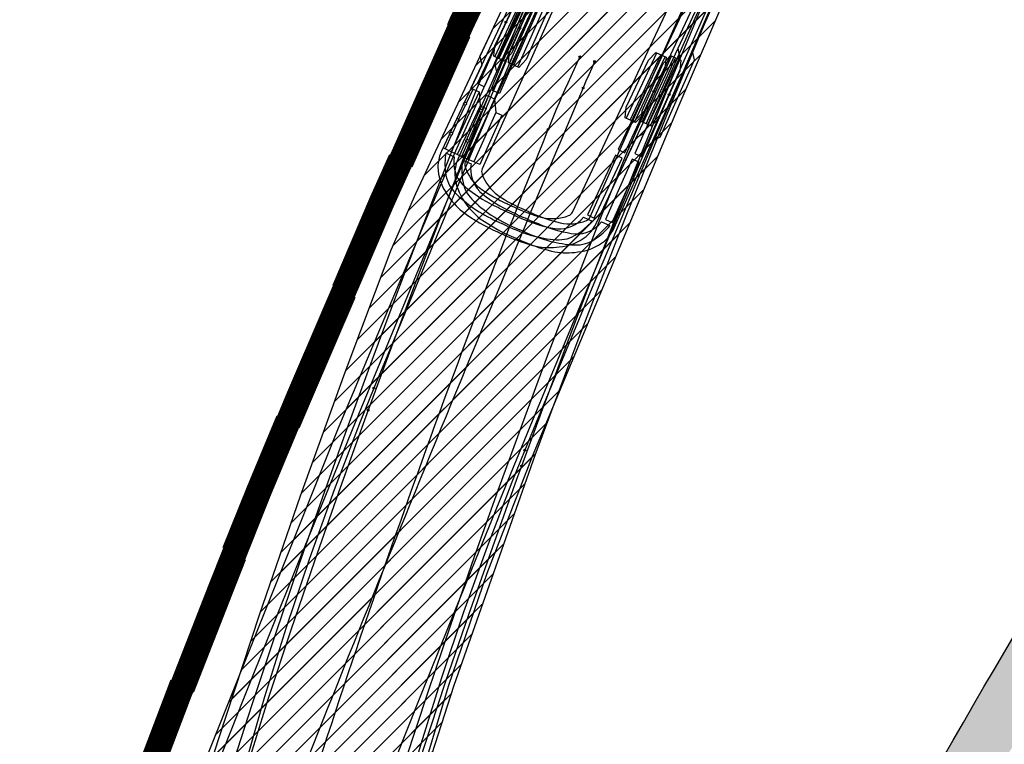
# Model space of a CAD drawing. Header units: metres. Extents: x 147454 to 148962, y 409264 to 410698.
# Tile 24 of 36: x 147486 to 147500, y 410650 to 410660. Entities that reach past the tile are written whole.
import ezdxf
from ezdxf import colors
from ezdxf.entities.mleader import LeaderData, LeaderLine
from ezdxf.math import Vec2, Vec3

# ---------------------------------------------------------------- set-up
doc = ezdxf.new("R2010")
doc.units = ezdxf.units.M
doc.linetypes.add('VH-BUSHALTEBAND', pattern=[4, 2, -2])
doc.layers.get('0').update_dxf_attribs({"color": 151})
doc.layers.get('Defpoints').update_dxf_attribs({"color": 171})
for name, color, linetype, lineweight in [('B-WE-VH-VERHARDING_TEGEL-A-500', 252, 'Continuous', 18), ('T-WE-VH-KANTOPSLUITING_BUSHALTEBAND-G', 30, 'VH-BUSHALTEBAND', 25), ('X-XX-AL-T18', 10, 'Continuous', 18)]:
    doc.layers.add(name, color=color, linetype=linetype, lineweight=lineweight)
doc.layers.add('RIJCURVES', color=7, linetype='Continuous')
doc.layers.add('T-WE-VH-VERHARDING-O', color=252, linetype='Continuous')
doc.layers.add('T-WE-VH-FASE-1B', color=7, linetype='Continuous', true_color=0x007f00)
doc.styles.add('NLCS-ISO-M500-T18', font='NLCS-ISO.TTF', dxfattribs={"height": 0.9})

# ---------------------------------------------------------------- blocks, each defined once
blk = doc.blocks.new('*U9')
at = {"color": 2, "linetype": 'Continuous', "ltscale": 1.524}
blk.add_circle((0, 0), 0.0127, dxfattribs=at)
blk = doc.blocks.new('*U11')
at = {"color": 2, "linetype": 'Continuous', "ltscale": 1.524}
blk.add_circle((0, 0), 0.0127, dxfattribs=at)
blk = doc.blocks.new('*U14')
at = {"color": 3, "linetype": 'Continuous', "ltscale": 1.524}
blk.add_circle((0, 0), 0.0127, dxfattribs=at)
blk = doc.blocks.new('*U16')
at = {"color": 3, "linetype": 'Continuous', "ltscale": 1.524}
blk.add_circle((0, 0), 0.0127, dxfattribs=at)
blk = doc.blocks.new('*U21')
at = {"color": 3, "linetype": 'Continuous', "ltscale": 1.524}
blk.add_circle((0, 0), 0.0127, dxfattribs=at)
blk = doc.blocks.new('*U23')
at = {"color": 3, "linetype": 'Continuous', "ltscale": 1.524}
blk.add_circle((0, 0), 0.0127, dxfattribs=at)
blk = doc.blocks.new('*U65')
at = {"color": 4, "linetype": 'Continuous', "ltscale": 1.524, "flags": 128}
for points in [[(147496.581, 410662.242), (147495.161, 410658.936), (147493.098, 410654.002), (147492.464, 410652.358), (147491.925, 410650.783), (147491.428, 410649.13), (147491.009, 410647.524), (147490.661, 410646.015), (147490.343, 410644.445), (147490.223, 410643.66), (147490.159, 410642.884), (147490.156, 410642.505), (147490.175, 410642.135), (147490.269, 410641.436), (147490.425, 410640.803), (147490.623, 410640.245), (147490.856, 410639.739), (147491.133, 410639.257)], [(147486.167, 410638.612), (147486.311, 410640.76), (147486.397, 410641.764), (147486.619, 410643.668), (147486.95, 410645.751), (147488.351, 410649.346), (147490.376, 410654.403), (147491.786, 410657.76), (147497.187, 410669.925)]]:
    blk.add_lwpolyline(points, dxfattribs=at)
blk = doc.blocks.new('*U67')
at = {"color": 7, "linetype": 'Continuous', "ltscale": 1.524}
for p, q in [((-5.795, 3.757), (-14.278, 3.757)), ((-5.477, 3.938), (-11.198, 3.938)), ((-5.795, 3.417), (-5.795, 3.757)), ((-2.465, 3.757), (-5.51, 3.757)), ((-5.51, 3.757), (-5.51, 3.417)), ((-2.465, 3.417), (-2.465, 3.757)), ((-2.29, 3.292), (-2.29, 3.721)), ((-14.278, 3.417), (-5.795, 3.417)), ((-5.51, 3.417), (-2.465, 3.417)), ((-2.29, 2.727), (-42.629, 2.727)), ((-42.629, -2.727), (-2.29, -2.727)), ((-4.923, -3.216), (-4.923, -2.908)), ((-4.923, -2.908), (-2.432, -2.908)), ((-2.432, -2.908), (-2.432, -3.216)), ((-14.278, -3.417), (-5.795, -3.417)), ((-5.795, -3.417), (-5.795, -3.757)), ((-5.477, -3.524), (-4.923, -3.216)), ((-5.477, -3.524), (-2.432, -3.524)), ((-5.477, -3.832), (-5.477, -3.524)), ((-4.923, -3.216), (-2.432, -3.216)), ((-2.432, -3.216), (-2.432, -3.524)), ((-2.432, -3.524), (-2.432, -3.832)), ((-2.29, -3.721), (-2.29, -3.292)), ((-5.795, -3.757), (-14.278, -3.757)), ((-11.198, -3.938), (-5.477, -3.938)), ((-4.764, -3.832), (-5.477, -3.832)), ((-5.477, -3.938), (-5.477, -3.832)), ((-3.954, -3.832), (-4.667, -3.832)), ((-3.954, -3.832), (-3.242, -3.832)), ((-3.954, -3.938), (-3.954, -3.832)), ((-3.144, -3.832), (-2.432, -3.832)), ((-2.432, -3.832), (-2.432, -3.938))]:
    blk.add_line(p, q, dxfattribs=at)
at = {"color": 7, "linetype": 'Continuous', "ltscale": 1.524, "flags": 128}
for points in [[(0, 0, 0.014324), (-0.009, 0.656, 0.042413), (-0.155, 1.88, 0.085684), (-0.578, 2.854, 0.148499), (-1.541, 3.779, 0.093407), (-2.197, 3.935, 0.008915), (-2.271, 3.938), (-6.65, 3.938), (-6.986, 4.185), (-10.862, 4.185), (-11.198, 3.938), (-30.712, 3.938)], [(-10.862, -4.185), (-6.986, -4.185), (-6.65, -3.938), (-2.271, -3.938, 0.008915), (-2.197, -3.935, 0.093407), (-1.541, -3.779, 0.148499), (-0.578, -2.854, 0.085684), (-0.155, -1.88, 0.058204), (0, -0.015, 0.014324)]]:
    blk.add_lwpolyline(points, format="xyb", dxfattribs=at)
for points in [[(-0.427, 0.265), (-0.427, 0)], [(-0.427, -0.265), (-0.427, 0)]]:
    blk.add_lwpolyline(points, dxfattribs=at)
at = {"color": 7, "linetype": 'Continuous', "ltscale": 1.524}
for centre in [(-4.716, -3.876), (-3.193, -3.876)]:
    blk.add_circle(centre, 0.0692, dxfattribs=at)
for centre, radius, start, end in [((-3.118, 0.758), 3.077, 57.2914, 74.3778), ((-2.666, 1.856), 1.484, 21.9288, 75.3269), ((-2.26, 2.018), 1.554, 21.6404, 58.8274), ((-2.287, 2.41), 0.316, 44.9974, 90.5945), ((-3.506, 1.141), 2.076, 11.9658, 45.9832), ((-7.433, 0.61), 6.403, 2.7025, 16.3329), ((-6.602, 0.423), 6.179, 9.828, 20.5394), ((-8.523, 0.292), 7.164, 359.0319, 10.2891), ((-9.007, 0.265), 8.58, 0.0032, 8.127), ((-17.391, 0.223), 16.368, 359.2184, 2.4105), ((-11.441, 0.171), 10.08, 359.0291, 360), ((-17.391, -0.223), 16.368, 357.5895, 0.7816), ((-8.523, -0.292), 7.164, 349.7109, 0.9681), ((-11.441, -0.171), 10.08, 0, 0.9709), ((-9.007, -0.265), 8.58, 351.873, 359.9968), ((-7.433, -0.61), 6.403, 343.6671, 357.2975), ((-3.506, -1.141), 2.076, 314.0168, 348.0342), ((-6.602, -0.423), 6.179, 339.4606, 350.172), ((-2.666, -1.856), 1.484, 284.6731, 338.0712), ((-2.287, -2.41), 0.316, 269.4055, 315.0026), ((-2.26, -2.018), 1.554, 301.1726, 338.3596), ((-3.118, -0.758), 3.077, 285.6222, 302.7086)]:
    blk.add_arc(centre, radius, start, end, dxfattribs=at)
blk = doc.blocks.new('*U66')
at = {"color": 2, "linetype": 'Continuous', "ltscale": 1.524}
for p, q in [((-1.197, -0.024), (-0.784, 0.904)), ((-1.138, -0.05), (-0.726, 0.878)), ((-1.08, -0.076), (-0.668, 0.852)), ((0.668, -0.852), (1.08, 0.076)), ((0.726, -0.878), (1.138, 0.05)), ((0.784, -0.904), (1.197, 0.024))]:
    blk.add_line(p, q, dxfattribs=at)
at = {"color": 1, "linetype": 'Continuous', "ltscale": 1.524, "flags": 128}
for points in [[(-1.066, -0.083), (-1.211, -0.018), (-1.197, 0.131), (-0.9, 0.8), (-0.799, 0.911), (-0.653, 0.846), (-0.667, 0.696), (-0.964, 0.028)], [(0.799, -0.911), (0.653, -0.846), (0.667, -0.696), (0.964, -0.028), (1.066, 0.083), (1.211, 0.018), (1.197, -0.131), (0.9, -0.8)]]:
    blk.add_lwpolyline(points, close=True, dxfattribs=at)
at = {"xscale": 0.304857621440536, "yscale": 0.304857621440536, "zscale": 0.304857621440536, "rotation": 246.0582945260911}
blk.add_blockref('*U67', (-1.104, -2.486), dxfattribs=at)
blk = doc.blocks.new('*U70')
at = {"color": 6, "linetype": 'Continuous', "ltscale": 1.524}
blk.add_circle((0, 0), 0.0127, dxfattribs=at)
blk = doc.blocks.new('*U71')
at = {"color": 6, "linetype": 'Continuous', "ltscale": 1.524}
blk.add_circle((0, 0), 0.0127, dxfattribs=at)
blk = doc.blocks.new('*U72')
at = {"color": 6, "linetype": 'Continuous', "ltscale": 1.524}
blk.add_circle((0, 0), 0.0127, dxfattribs=at)
blk = doc.blocks.new('*U8')
at = {"transparency": 33554585}
h = blk.add_hatch(dxfattribs=at)
h.set_pattern_fill('LINE', color=3, scale=0.06096, angle=45, style=0)
h.paths.add_polyline_path([(147499.489, 410668.826), (147496.581, 410662.242), (147495.161, 410658.936), (147493.098, 410654.002), (147492.464, 410652.358), (147491.925, 410650.783), (147491.428, 410649.13), (147491.009, 410647.524), (147490.661, 410646.015), (147490.343, 410644.445), (147490.223, 410643.66), (147490.159, 410642.884), (147490.156, 410642.505), (147490.175, 410642.135), (147490.269, 410641.436), (147490.425, 410640.803), (147490.623, 410640.245), (147490.856, 410639.739), (147491.133, 410639.257), (147491.453, 410638.802), (147491.812, 410638.378), (147492.208, 410637.989), (147492.637, 410637.638), (147493.094, 410637.329), (147493.558, 410637.073), (147494.059, 410636.852), (147494.577, 410636.679), (147495.105, 410636.554), (147495.644, 410636.478), (147496.187, 410636.451), (147496.729, 410636.474), (147497.266, 410636.547), (147497.793, 410636.668), (147498.306, 410636.837), (147498.8, 410637.052), (147499.277, 410637.313), (147499.723, 410637.614), (147500.138, 410637.954), (147500.502, 410638.31), (147500.849, 410638.716), (147501.159, 410639.155), (147501.436, 410639.637), (147501.894, 410640.601), (147502.147, 410641.206), (147502.368, 410641.797), (147502.575, 410642.417), (147502.759, 410643.042), (147502.921, 410643.684), (147503.062, 410644.343), (147503.179, 410645.02), (147503.272, 410645.725), (147503.342, 410646.513), (147503.378, 410647.264), (147503.387, 410648.067), (147503.358, 410648.882), (147502.926, 410652.307), (147502.737, 410654.089), (147502.719, 410654.497), (147502.719, 410654.969), (147502.742, 410655.443), (147502.905, 410656.754), (147502.626, 410661.442), (147502.637, 410661.954), (147502.68, 410662.447), (147502.751, 410662.919), (147502.849, 410663.379), (147502.976, 410663.829), (147503.13, 410664.271), (147503.312, 410664.701), (147503.521, 410665.119), (147503.756, 410665.522), (147504.015, 410665.908), (147504.299, 410666.278), (147504.606, 410666.628), (147504.935, 410666.96), (147507.774, 410669.421), (147510.492, 410671.834), (147513.082, 410674.238), (147515.688, 410676.758), (147516.977, 410678.034), (147519.353, 410680.727), (147521.709, 410683.356), (147524.147, 410686.019), (147526.615, 410688.655), (147529.112, 410691.264), (147531.636, 410693.846), (147534.115, 410696.326), (147535.911, 410698.09), (147537.746, 410696.319), (147530.359, 410688.664), (147527.891, 410686.068), (147525.451, 410683.446), (147523.041, 410680.797), (147520.712, 410678.182), (147518.376, 410675.501), (147516.063, 410672.786), (147512.717, 410668.752), (147511.681, 410667.457), (147510.649, 410666.107), (147509.679, 410664.759), (147508.789, 410663.426), (147507.961, 410662.06), (147507.574, 410661.358), (147507.208, 410660.641), (147506.87, 410659.915), (147506.567, 410659.187), (147506.302, 410658.452), (147506.075, 410657.697), (147506.077, 410657.593), (147506.763, 410655.849), (147507.063, 410655.033), (147507.322, 410654.238), (147507.533, 410653.497), (147507.722, 410652.74), (147507.892, 410651.934), (147508.034, 410651.113), (147508.146, 410650.276), (147508.229, 410649.415), (147508.28, 410648.515), (147508.303, 410647.358), (147508.638, 410646.47), (147508.793, 410645.976), (147508.931, 410645.468), (147509.137, 410644.477), (147509.264, 410643.504), (147509.317, 410642.486), (147509.313, 410641.956), (147509.288, 410641.446), (147509.241, 410640.902), (147509.17, 410640.36), (147509.077, 410639.821), (147508.847, 410638.841), (147508.588, 410638.014), (147508.275, 410637.203), (147507.934, 410636.468), (147507.515, 410635.697), (147506.99, 410634.879), (147506.65, 410634.411), (147506.279, 410633.946), (147505.886, 410633.498), (147505.474, 410633.069), (147505.054, 410632.669), (147504.639, 410632.307), (147504.173, 410631.936), (147503.69, 410631.586), (147503.193, 410631.259), (147502.681, 410630.955), (147502.224, 410630.71), (147501.69, 410630.452), (147501.144, 410630.218), (147500.589, 410630.009), (147500.024, 410629.826), (147499.451, 410629.669), (147498.872, 410629.538), (147498.288, 410629.433), (147497.699, 410629.356), (147497.107, 410629.305), (147496.514, 410629.281), (147495.92, 410629.285), (147495.327, 410629.315), (147494.736, 410629.373), (147494.148, 410629.457), (147493.565, 410629.568), (147492.988, 410629.706), (147492.375, 410629.883), (147491.811, 410630.076), (147491.257, 410630.294), (147490.714, 410630.536), (147490.183, 410630.804), (147489.7, 410631.074), (147489.194, 410631.388), (147488.704, 410631.724), (147488.23, 410632.082), (147487.773, 410632.46), (147487.38, 410632.816), (147486.974, 410633.248), (147486.624, 410633.729), (147486.339, 410634.257), (147486.224, 410634.537), (147486.128, 410634.828), (147486.053, 410635.128), (147486.001, 410635.44), (147485.974, 410635.767), (147485.976, 410636.106), (147486.167, 410638.612), (147486.311, 410640.76), (147486.397, 410641.764), (147486.619, 410643.668), (147486.95, 410645.751), (147488.351, 410649.346), (147490.376, 410654.403), (147491.786, 410657.76), (147497.187, 410669.925), (147499.489, 410668.826), (147499.489, 410668.826)], flags=16)
h.paths.add_polyline_path([(147536.829, 410697.204), (147536.696, 410697.33), (147536.683, 410697.341), (147536.595, 410697.417), (147536.503, 410697.487), (147536.407, 410697.553), (147536.383, 410697.568), (147536.336, 410697.594), (147536.287, 410697.617), (147536.237, 410697.638), (147536.186, 410697.655), (147536.133, 410697.67), (147536.081, 410697.682), (147536.023, 410697.694), (147535.964, 410697.702), (147535.905, 410697.705), (147535.846, 410697.702), (147535.788, 410697.695), (147535.73, 410697.683), (147535.673, 410697.666), (147535.627, 410697.645), (147535.582, 410697.619), (147535.54, 410697.589), (147535.5, 410697.555), (147535.492, 410697.547), (147535.484, 410697.54), (147534.557, 410696.579), (147534.432, 410696.558), (147533.611, 410695.707), (147533.594, 410695.581), (147529.463, 410691.301), (147529.376, 410691.318), (147528.555, 410690.468), (147528.576, 410690.381), (147526.942, 410688.688), (147526.902, 410688.646), (147526.867, 410688.6), (147526.838, 410688.55), (147526.816, 410688.497), (147526.799, 410688.441), (147526.79, 410688.385), (147526.787, 410688.327), (147526.792, 410688.269), (147526.803, 410688.213), (147526.821, 410688.158), (147526.845, 410688.106), (147526.875, 410688.056), (147526.911, 410688.011), (147527.453, 410687.489), (147527.994, 410686.966), (147528.041, 410686.931), (147528.091, 410686.903), (147528.144, 410686.881), (147528.2, 410686.865), (147528.257, 410686.856), (147528.314, 410686.853), (147528.372, 410686.858), (147528.428, 410686.87), (147528.483, 410686.888), (147528.535, 410686.912), (147528.584, 410686.943), (147528.629, 410686.979), (147528.669, 410687.021), (147530.303, 410688.714), (147530.391, 410688.696), (147531.212, 410689.546), (147531.191, 410689.634), (147535.322, 410693.914), (147535.447, 410693.936), (147536.268, 410694.786), (147536.285, 410694.912), (147537.212, 410695.872), (147537.219, 410695.881), (147537.227, 410695.889), (147537.259, 410695.929), (147537.287, 410695.973), (147537.312, 410696.018), (147537.332, 410696.066), (147537.346, 410696.123), (147537.356, 410696.181), (147537.362, 410696.24), (147537.362, 410696.299), (147537.357, 410696.358), (147537.347, 410696.416), (147537.333, 410696.473), (147537.319, 410696.526), (147537.303, 410696.577), (147537.283, 410696.628), (147537.261, 410696.677), (147537.236, 410696.726), (147537.208, 410696.772), (147537.133, 410696.876), (147537.051, 410696.976), (147536.965, 410697.072), (147536.874, 410697.162), (147536.832, 410697.201), (147536.831, 410697.203)], is_closed=False, flags=8)
h.paths.add_polyline_path([(147492.874, 410657.069), (147493.042, 410656.997), (147493.058, 410656.99), (147493.167, 410656.95), (147493.278, 410656.915), (147493.39, 410656.886), (147493.417, 410656.88), (147493.471, 410656.871), (147493.525, 410656.866), (147493.579, 410656.864), (147493.633, 410656.865), (147493.687, 410656.87), (147493.741, 410656.877), (147493.799, 410656.885), (147493.857, 410656.898), (147493.913, 410656.915), (147493.968, 410656.938), (147494.02, 410656.964), (147494.07, 410656.996), (147494.118, 410657.031), (147494.154, 410657.067), (147494.188, 410657.107), (147494.217, 410657.149), (147494.242, 410657.194), (147494.247, 410657.204), (147494.252, 410657.215), (147494.794, 410658.435), (147494.904, 410658.498), (147495.384, 410659.578), (147495.356, 410659.702), (147497.771, 410665.139), (147497.859, 410665.153), (147498.339, 410666.232), (147498.289, 410666.307), (147499.244, 410668.458), (147499.267, 410668.511), (147499.284, 410668.566), (147499.294, 410668.623), (147499.297, 410668.68), (147499.293, 410668.738), (147499.283, 410668.795), (147499.266, 410668.85), (147499.242, 410668.902), (147499.212, 410668.952), (147499.177, 410668.997), (147499.136, 410669.038), (147499.091, 410669.074), (147499.041, 410669.104), (147498.353, 410669.409), (147497.665, 410669.715), (147497.61, 410669.731), (147497.553, 410669.741), (147497.495, 410669.744), (147497.438, 410669.739), (147497.381, 410669.728), (147497.326, 410669.711), (147497.274, 410669.687), (147497.225, 410669.656), (147497.179, 410669.621), (147497.139, 410669.58), (147497.103, 410669.534), (147497.074, 410669.485), (147497.05, 410669.432), (147496.095, 410667.282), (147496.007, 410667.268), (147495.527, 410666.188), (147495.576, 410666.113), (147493.162, 410660.676), (147493.052, 410660.613), (147492.572, 410659.533), (147492.6, 410659.409), (147492.058, 410658.189), (147492.054, 410658.179), (147492.049, 410658.168), (147492.033, 410658.119), (147492.021, 410658.069), (147492.014, 410658.018), (147492.012, 410657.966), (147492.017, 410657.907), (147492.028, 410657.849), (147492.043, 410657.792), (147492.063, 410657.737), (147492.088, 410657.683), (147492.117, 410657.632), (147492.15, 410657.583), (147492.181, 410657.538), (147492.214, 410657.495), (147492.25, 410657.454), (147492.287, 410657.416), (147492.327, 410657.379), (147492.369, 410657.345), (147492.476, 410657.273), (147492.587, 410657.207), (147492.7, 410657.147), (147492.817, 410657.093), (147492.87, 410657.071), (147492.872, 410657.07)], is_closed=False, flags=8)
at = {"color": 3, "linetype": 'Continuous', "ltscale": 1.524, "flags": 128}
for points in [[(147495.883, 410666.674), (147495.471, 410665.743), (147495.06, 410664.811), (147494.651, 410663.877), (147494.245, 410662.943), (147493.84, 410662.007), (147493.438, 410661.071), (147493.038, 410660.134), (147492.64, 410659.196), (147492.244, 410658.257), (147491.85, 410657.317), (147491.458, 410656.377), (147491.069, 410655.435), (147490.874, 410654.964)], [(147497.981, 410665.743), (147497.57, 410664.816), (147497.161, 410663.888), (147496.755, 410662.959), (147496.35, 410662.029), (147495.948, 410661.099), (147495.548, 410660.167), (147495.149, 410659.235), (147494.753, 410658.302), (147494.359, 410657.367), (147493.967, 410656.432), (147493.578, 410655.496), (147493.19, 410654.56), (147492.997, 410654.091)], [(147490.874, 410654.964), (147490.683, 410654.489), (147490.315, 410653.533), (147489.968, 410652.57), (147489.642, 410651.599), (147489.338, 410650.621), (147489.082, 410649.735)], [(147492.997, 410654.091), (147492.815, 410653.639), (147492.465, 410652.73), (147492.135, 410651.814), (147491.825, 410650.89), (147491.535, 410649.96), (147491.292, 410649.118)]]:
    blk.add_lwpolyline(points, dxfattribs=at)
at = {"color": 2, "linetype": 'Continuous', "ltscale": 1.524, "flags": 128}
for points in [[(147492.929, 410660.021), (147492.527, 410659.081), (147492.131, 410658.141), (147491.737, 410657.201), (147491.346, 410656.26), (147490.956, 410655.319), (147490.569, 410654.376), (147490.184, 410653.432), (147489.801, 410652.488), (147489.42, 410651.543), (147489.041, 410650.596), (147488.665, 410649.649), (147488.29, 410648.702), (147488.104, 410648.227)], [(147495.027, 410659.089), (147494.629, 410658.161), (147494.235, 410657.226), (147493.844, 410656.291), (147493.454, 410655.355), (147493.067, 410654.418), (147492.682, 410653.48), (147492.299, 410652.541), (147491.918, 410651.601), (147491.539, 410650.661), (147491.162, 410649.719), (147490.787, 410648.777), (147490.415, 410647.834), (147490.229, 410647.362)]]:
    blk.add_lwpolyline(points, dxfattribs=at)
at = {"color": 6, "linetype": 'Continuous', "ltscale": 1.524, "flags": 128}
blk.add_lwpolyline([(147493.978, 410659.555), (147493.937, 410659.462), (147493.896, 410659.369), (147493.855, 410659.276), (147493.816, 410659.182)], dxfattribs=at)
at = {"color": 6, "linetype": 'Continuous', "ltscale": 1.524}
blk.add_arc((147908.036, 410483.43), 449.963, 157.00867, 158.57493, dxfattribs=at)
for name, p in [('*U65', (0, 0)), ('*U66', (147493.978, 410659.555)), ('*U11', (147492.929, 410660.021)), ('*U9', (147495.027, 410659.089)), ('*U16', (147490.874, 410654.964)), ('*U23', (147490.874, 410654.964)), ('*U14', (147492.997, 410654.091)), ('*U21', (147492.997, 410654.091))]:
    blk.add_blockref(name, p)
for name, p, rotation in [('*U70', (147493.978, 410659.555), 246.0582945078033), ('*U71', (147493.816, 410659.182), 246.9119250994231), ('*U72', (147493.816, 410659.182), 247.008666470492)]:
    blk.add_blockref(name, p, dxfattribs=dict(rotation=rotation))
blk = doc.blocks.new('*U102')
at = {"color": 2, "linetype": 'Continuous', "ltscale": 1.524}
blk.add_circle((0, 0), 0.0127, dxfattribs=at)
blk = doc.blocks.new('*U104')
at = {"color": 2, "linetype": 'Continuous', "ltscale": 1.524}
blk.add_circle((0, 0), 0.0127, dxfattribs=at)
blk = doc.blocks.new('*U107')
at = {"color": 3, "linetype": 'Continuous', "ltscale": 1.524}
blk.add_circle((0, 0), 0.0127, dxfattribs=at)
blk = doc.blocks.new('*U109')
at = {"color": 3, "linetype": 'Continuous', "ltscale": 1.524}
blk.add_circle((0, 0), 0.0127, dxfattribs=at)
blk = doc.blocks.new('*U114')
at = {"color": 3, "linetype": 'Continuous', "ltscale": 1.524}
blk.add_circle((0, 0), 0.0127, dxfattribs=at)
blk = doc.blocks.new('*U116')
at = {"color": 3, "linetype": 'Continuous', "ltscale": 1.524}
blk.add_circle((0, 0), 0.0127, dxfattribs=at)
blk = doc.blocks.new('*U142')
at = {"color": 4, "linetype": 'Continuous', "ltscale": 1.524, "flags": 128}
for points in [[(147495.75, 410660.63), (147495.062, 410658.982), (147494.4, 410657.335), (147493.757, 410655.674), (147493.138, 410654.014), (147491.998, 410650.781), (147491.464, 410649.123), (147491.231, 410648.317), (147491.018, 410647.501), (147490.835, 410646.691), (147490.686, 410645.891), (147490.574, 410645.1), (147490.503, 410644.322), (147490.475, 410643.56), (147490.493, 410642.817), (147490.558, 410642.098), (147490.672, 410641.407), (147490.834, 410640.749), (147491.045, 410640.127), (147491.306, 410639.542), (147491.617, 410639.002)], [(147486.118, 410638.804), (147486.096, 410639.353), (147486.1, 410639.9), (147486.129, 410640.443), (147486.182, 410640.981), (147486.257, 410641.514), (147486.355, 410642.039), (147486.472, 410642.557), (147487.575, 410646.413), (147488.124, 410648.237), (147488.683, 410650.008), (147489.267, 410651.774), (147489.844, 410653.447), (147490.47, 410655.187), (147491.116, 410656.907), (147491.462, 410657.699), (147493.75, 410662.584)]]:
    blk.add_lwpolyline(points, dxfattribs=at)
blk = doc.blocks.new('*U144')
at = {"color": 7, "linetype": 'Continuous', "ltscale": 1.524}
for p, q in [((-5.795, 3.757), (-14.278, 3.757)), ((-5.477, 3.938), (-11.198, 3.938)), ((-5.795, 3.417), (-5.795, 3.757)), ((-2.465, 3.757), (-5.51, 3.757)), ((-5.51, 3.757), (-5.51, 3.417)), ((-2.465, 3.417), (-2.465, 3.757)), ((-2.29, 3.292), (-2.29, 3.721)), ((-14.278, 3.417), (-5.795, 3.417)), ((-5.51, 3.417), (-2.465, 3.417)), ((-2.29, 2.727), (-42.629, 2.727)), ((-42.629, -2.727), (-2.29, -2.727)), ((-4.923, -3.216), (-4.923, -2.908)), ((-4.923, -2.908), (-2.432, -2.908)), ((-2.432, -2.908), (-2.432, -3.216)), ((-14.278, -3.417), (-5.795, -3.417)), ((-5.795, -3.417), (-5.795, -3.757)), ((-5.477, -3.524), (-4.923, -3.216)), ((-5.477, -3.524), (-2.432, -3.524)), ((-5.477, -3.832), (-5.477, -3.524)), ((-4.923, -3.216), (-2.432, -3.216)), ((-2.432, -3.216), (-2.432, -3.524)), ((-2.432, -3.524), (-2.432, -3.832)), ((-2.29, -3.721), (-2.29, -3.292)), ((-5.795, -3.757), (-14.278, -3.757)), ((-11.198, -3.938), (-5.477, -3.938)), ((-4.764, -3.832), (-5.477, -3.832)), ((-5.477, -3.938), (-5.477, -3.832)), ((-3.954, -3.832), (-4.667, -3.832)), ((-3.954, -3.832), (-3.242, -3.832)), ((-3.954, -3.938), (-3.954, -3.832)), ((-3.144, -3.832), (-2.432, -3.832)), ((-2.432, -3.832), (-2.432, -3.938))]:
    blk.add_line(p, q, dxfattribs=at)
at = {"color": 7, "linetype": 'Continuous', "ltscale": 1.524, "flags": 128}
for points in [[(0, 0, 0.014324), (-0.009, 0.656, 0.042413), (-0.155, 1.88, 0.085684), (-0.578, 2.854, 0.148499), (-1.541, 3.779, 0.093407), (-2.197, 3.935, 0.008915), (-2.271, 3.938), (-6.65, 3.938), (-6.986, 4.185), (-10.862, 4.185), (-11.198, 3.938), (-30.712, 3.938)], [(-10.862, -4.185), (-6.986, -4.185), (-6.65, -3.938), (-2.271, -3.938, 0.008915), (-2.197, -3.935, 0.093407), (-1.541, -3.779, 0.148499), (-0.578, -2.854, 0.085684), (-0.155, -1.88, 0.058204), (0, -0.015, 0.014324)]]:
    blk.add_lwpolyline(points, format="xyb", dxfattribs=at)
for points in [[(-0.427, 0.265), (-0.427, 0)], [(-0.427, -0.265), (-0.427, 0)]]:
    blk.add_lwpolyline(points, dxfattribs=at)
at = {"color": 7, "linetype": 'Continuous', "ltscale": 1.524}
for centre in [(-4.716, -3.876), (-3.193, -3.876)]:
    blk.add_circle(centre, 0.0692, dxfattribs=at)
for centre, radius, start, end in [((-3.118, 0.758), 3.077, 57.2914, 74.3778), ((-2.666, 1.856), 1.484, 21.9288, 75.3269), ((-2.26, 2.018), 1.554, 21.6404, 58.8274), ((-2.287, 2.41), 0.316, 44.9974, 90.5945), ((-3.506, 1.141), 2.076, 11.9658, 45.9832), ((-7.433, 0.61), 6.403, 2.7025, 16.3329), ((-6.602, 0.423), 6.179, 9.828, 20.5394), ((-8.523, 0.292), 7.164, 359.0319, 10.2891), ((-9.007, 0.265), 8.58, 0.0032, 8.127), ((-17.391, 0.223), 16.368, 359.2184, 2.4105), ((-11.441, 0.171), 10.08, 359.0291, 360), ((-17.391, -0.223), 16.368, 357.5895, 0.7816), ((-8.523, -0.292), 7.164, 349.7109, 0.9681), ((-11.441, -0.171), 10.08, 0, 0.9709), ((-9.007, -0.265), 8.58, 351.873, 359.9968), ((-7.433, -0.61), 6.403, 343.6671, 357.2975), ((-3.506, -1.141), 2.076, 314.0168, 348.0342), ((-6.602, -0.423), 6.179, 339.4606, 350.172), ((-2.666, -1.856), 1.484, 284.6731, 338.0712), ((-2.287, -2.41), 0.316, 269.4055, 315.0026), ((-2.26, -2.018), 1.554, 301.1726, 338.3596), ((-3.118, -0.758), 3.077, 285.6222, 302.7086)]:
    blk.add_arc(centre, radius, start, end, dxfattribs=at)
blk = doc.blocks.new('*U143')
at = {"color": 2, "linetype": 'Continuous', "ltscale": 1.524}
for p, q in [((-1.197, 0), (-0.766, 0.92)), ((-1.139, -0.028), (-0.708, 0.893)), ((-1.081, -0.055), (-0.651, 0.866)), ((0.651, -0.866), (1.081, 0.055)), ((0.708, -0.893), (1.139, 0.028)), ((0.766, -0.92), (1.197, 0))]:
    blk.add_line(p, q, dxfattribs=at)
at = {"color": 1, "linetype": 'Continuous', "ltscale": 1.524, "flags": 128}
for points in [[(-1.067, -0.061), (-1.211, 0.006), (-1.194, 0.155), (-0.884, 0.818), (-0.78, 0.926), (-0.636, 0.859), (-0.653, 0.71), (-0.963, 0.047)], [(0.78, -0.926), (0.636, -0.859), (0.653, -0.71), (0.963, -0.047), (1.067, 0.061), (1.211, -0.006), (1.194, -0.155), (0.884, -0.818)]]:
    blk.add_lwpolyline(points, close=True, dxfattribs=at)
at = {"xscale": 0.304857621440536, "yscale": 0.304857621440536, "zscale": 0.304857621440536, "rotation": 244.9094250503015}
blk.add_blockref('*U144', (-1.153, -2.463), dxfattribs=at)
blk = doc.blocks.new('*U147')
at = {"color": 6, "linetype": 'Continuous', "ltscale": 1.524}
blk.add_circle((0, 0), 0.0127, dxfattribs=at)
blk = doc.blocks.new('*U148')
at = {"color": 6, "linetype": 'Continuous', "ltscale": 1.524}
blk.add_circle((0, 0), 0.0127, dxfattribs=at)
blk = doc.blocks.new('*U149')
at = {"color": 6, "linetype": 'Continuous', "ltscale": 1.524}
blk.add_circle((0, 0), 0.0127, dxfattribs=at)
blk = doc.blocks.new('*U101')
at = {"transparency": 33554585}
h = blk.add_hatch(dxfattribs=at)
h.set_pattern_fill('LINE', color=3, scale=0.06096, angle=45, style=0)
h.paths.add_polyline_path([(147499.471, 410668.789), (147497.19, 410663.9), (147496.459, 410662.269), (147495.75, 410660.63), (147495.062, 410658.982), (147494.4, 410657.335), (147493.757, 410655.674), (147493.138, 410654.014), (147491.998, 410650.781), (147491.464, 410649.123), (147491.231, 410648.317), (147491.018, 410647.501), (147490.835, 410646.691), (147490.686, 410645.891), (147490.574, 410645.1), (147490.503, 410644.322), (147490.475, 410643.56), (147490.493, 410642.817), (147490.558, 410642.098), (147490.672, 410641.407), (147490.834, 410640.749), (147491.045, 410640.127), (147491.306, 410639.542), (147491.617, 410639.002), (147491.972, 410638.512), (147492.363, 410638.075), (147492.785, 410637.688), (147493.227, 410637.356), (147493.686, 410637.074), (147494.148, 410636.844), (147494.646, 410636.65), (147495.159, 410636.503), (147495.685, 410636.404), (147496.218, 410636.353), (147496.753, 410636.351), (147497.286, 410636.399), (147497.812, 410636.496), (147498.332, 410636.642), (147498.83, 410636.833), (147499.309, 410637.07), (147499.742, 410637.334), (147500.171, 410637.651), (147500.567, 410638.004), (147500.93, 410638.393), (147501.26, 410638.817), (147501.557, 410639.273), (147501.826, 410639.76), (147502.06, 410640.252), (147502.277, 410640.778), (147502.483, 410641.36), (147502.668, 410641.968), (147502.83, 410642.599), (147502.972, 410643.251), (147503.095, 410643.926), (147503.201, 410644.634), (147503.289, 410645.378), (147503.412, 410646.938), (147503.469, 410648.508), (147503.329, 410653.741), (147503.343, 410655.516), (147503.384, 410656.453), (147503.501, 410657.867), (147503.507, 410660.859), (147503.536, 410661.91), (147503.641, 410662.962), (147503.813, 410663.94), (147504.048, 410664.861), (147504.351, 410665.759), (147504.724, 410666.631), (147505.168, 410667.47), (147505.416, 410667.875), (147505.681, 410668.27), (147505.964, 410668.654), (147506.264, 410669.026), (147506.581, 410669.385), (147506.915, 410669.73), (147507.265, 410670.061), (147507.62, 410670.367), (147510.529, 410672.62), (147511.966, 410673.76), (147514.683, 410675.993), (147517.429, 410678.347), (147518.091, 410678.967), (147518.718, 410679.617), (147523.524, 410684.88), (147528.418, 410690.17), (147533.28, 410695.358), (147535.872, 410698.097), (147537.737, 410696.357), (147528.026, 410685.932), (147523.16, 410680.64), (147518.404, 410675.399), (147513.691, 410670.137), (147512.555, 410668.843), (147511.517, 410667.604), (147510.502, 410666.312), (147509.547, 410664.991), (147509.095, 410664.316), (147508.665, 410663.63), (147508.257, 410662.932), (147507.877, 410662.222), (147507.526, 410661.491), (147507.217, 410660.759), (147506.948, 410660.002), (147506.721, 410659.217), (147506.534, 410658.407), (147506.384, 410657.579), (147506.536, 410656.695), (147507.274, 410653.312), (147509.004, 410646.134), (147509.223, 410645.172), (147509.408, 410644.228), (147509.522, 410643.28), (147509.568, 410642.334), (147509.544, 410641.397), (147509.452, 410640.454), (147509.29, 410639.51), (147509.064, 410638.588), (147508.768, 410637.673), (147508.445, 410636.87), (147507.999, 410635.959), (147507.742, 410635.504), (147507.461, 410635.051), (147507.172, 410634.624), (147506.843, 410634.178), (147506.487, 410633.736), (147506.104, 410633.302), (147505.694, 410632.877), (147505.229, 410632.439), (147504.777, 410632.051), (147504.308, 410631.685), (147503.822, 410631.34), (147503.321, 410631.017), (147502.857, 410630.746), (147502.33, 410630.469), (147501.79, 410630.215), (147501.24, 410629.987), (147500.68, 410629.784), (147500.184, 410629.627), (147499.609, 410629.473), (147499.028, 410629.345), (147498.442, 410629.244), (147497.852, 410629.17), (147497.259, 410629.122), (147496.664, 410629.102), (147496.069, 410629.108), (147495.474, 410629.142), (147494.882, 410629.203), (147494.293, 410629.291), (147493.71, 410629.408), (147493.091, 410629.576), (147492.527, 410629.769), (147491.974, 410629.999), (147491.433, 410630.265), (147490.908, 410630.566), (147490.428, 410630.881), (147489.953, 410631.237), (147489.492, 410631.628), (147489.054, 410632.048), (147488.642, 410632.495), (147488.273, 410632.948), (147487.939, 410633.409), (147487.614, 410633.915), (147487.323, 410634.434), (147487.064, 410634.964), (147486.838, 410635.501), (147486.643, 410636.045), (147486.48, 410636.593), (147486.346, 410637.144), (147486.242, 410637.698), (147486.166, 410638.252), (147486.118, 410638.804), (147486.096, 410639.353), (147486.1, 410639.9), (147486.129, 410640.443), (147486.182, 410640.981), (147486.257, 410641.514), (147486.355, 410642.039), (147486.472, 410642.557), (147487.575, 410646.413), (147488.124, 410648.237), (147488.683, 410650.008), (147489.267, 410651.774), (147489.844, 410653.447), (147490.47, 410655.187), (147491.116, 410656.907), (147491.462, 410657.699), (147493.75, 410662.584), (147495.251, 410665.888), (147496.025, 410667.525), (147497.187, 410669.925), (147499.471, 410668.789), (147499.471, 410668.789)], flags=16)
h.paths.add_polyline_path([(147536.805, 410697.227), (147536.67, 410697.35), (147536.657, 410697.361), (147536.567, 410697.435), (147536.474, 410697.504), (147536.377, 410697.569), (147536.353, 410697.583), (147536.305, 410697.608), (147536.256, 410697.631), (147536.205, 410697.65), (147536.154, 410697.667), (147536.101, 410697.681), (147536.048, 410697.691), (147535.99, 410697.703), (147535.932, 410697.71), (147535.873, 410697.711), (147535.814, 410697.708), (147535.755, 410697.7), (147535.698, 410697.687), (147535.642, 410697.669), (147535.595, 410697.647), (147535.551, 410697.62), (147535.509, 410697.59), (147535.47, 410697.555), (147535.462, 410697.547), (147535.454, 410697.539), (147534.544, 410696.563), (147534.419, 410696.54), (147533.613, 410695.675), (147533.598, 410695.549), (147529.541, 410691.198), (147529.453, 410691.215), (147528.647, 410690.35), (147528.669, 410690.264), (147527.064, 410688.543), (147527.025, 410688.5), (147526.991, 410688.454), (147526.963, 410688.403), (147526.942, 410688.35), (147526.926, 410688.294), (147526.918, 410688.237), (147526.916, 410688.179), (147526.922, 410688.122), (147526.934, 410688.066), (147526.952, 410688.011), (147526.977, 410687.959), (147527.009, 410687.91), (147527.045, 410687.866), (147527.596, 410687.352), (147528.146, 410686.839), (147528.193, 410686.805), (147528.244, 410686.778), (147528.298, 410686.756), (147528.353, 410686.742), (147528.41, 410686.733), (147528.468, 410686.732), (147528.526, 410686.738), (147528.582, 410686.75), (147528.636, 410686.769), (147528.688, 410686.795), (147528.736, 410686.826), (147528.781, 410686.863), (147528.82, 410686.905), (147530.425, 410688.626), (147530.513, 410688.61), (147531.319, 410689.474), (147531.297, 410689.561), (147535.354, 410693.912), (147535.479, 410693.935), (147536.285, 410694.799), (147536.3, 410694.926), (147537.21, 410695.902), (147537.218, 410695.91), (147537.225, 410695.919), (147537.257, 410695.96), (147537.284, 410696.003), (147537.308, 410696.049), (147537.327, 410696.098), (147537.341, 410696.155), (147537.35, 410696.213), (147537.354, 410696.272), (147537.353, 410696.331), (147537.347, 410696.39), (147537.336, 410696.448), (147537.321, 410696.505), (147537.306, 410696.557), (147537.289, 410696.608), (147537.269, 410696.659), (147537.246, 410696.708), (147537.22, 410696.755), (147537.192, 410696.801), (147537.114, 410696.904), (147537.031, 410697.003), (147536.943, 410697.097), (147536.85, 410697.186), (147536.808, 410697.224), (147536.806, 410697.225)], is_closed=False, flags=8)
h.paths.add_polyline_path([(147492.617, 410657.158), (147492.783, 410657.082), (147492.799, 410657.076), (147492.907, 410657.033), (147493.018, 410656.996), (147493.129, 410656.964), (147493.156, 410656.958), (147493.21, 410656.949), (147493.264, 410656.942), (147493.318, 410656.939), (147493.372, 410656.939), (147493.426, 410656.942), (147493.48, 410656.949), (147493.538, 410656.955), (147493.596, 410656.967), (147493.653, 410656.984), (147493.708, 410657.005), (147493.761, 410657.031), (147493.812, 410657.061), (147493.86, 410657.095), (147493.897, 410657.131), (147493.931, 410657.169), (147493.961, 410657.211), (147493.988, 410657.256), (147493.993, 410657.266), (147493.998, 410657.276), (147494.564, 410658.485), (147494.676, 410658.546), (147495.177, 410659.616), (147495.152, 410659.741), (147497.675, 410665.128), (147497.763, 410665.14), (147498.264, 410666.21), (147498.217, 410666.286), (147499.214, 410668.417), (147499.239, 410668.469), (147499.256, 410668.524), (147499.268, 410668.581), (147499.272, 410668.638), (147499.269, 410668.696), (147499.26, 410668.753), (147499.244, 410668.808), (147499.221, 410668.861), (147499.192, 410668.911), (147499.158, 410668.957), (147499.118, 410668.999), (147499.073, 410669.036), (147499.025, 410669.067), (147498.343, 410669.386), (147497.661, 410669.705), (147497.606, 410669.723), (147497.549, 410669.733), (147497.492, 410669.737), (147497.434, 410669.734), (147497.377, 410669.725), (147497.322, 410669.708), (147497.269, 410669.685), (147497.219, 410669.656), (147497.173, 410669.621), (147497.132, 410669.581), (147497.096, 410669.536), (147497.065, 410669.487), (147497.04, 410669.435), (147496.042, 410667.304), (147495.954, 410667.292), (147495.452, 410666.222), (147495.5, 410666.146), (147492.978, 410660.759), (147492.866, 410660.698), (147492.365, 410659.628), (147492.39, 410659.503), (147491.824, 410658.294), (147491.819, 410658.284), (147491.815, 410658.273), (147491.797, 410658.225), (147491.784, 410658.175), (147491.776, 410658.124), (147491.773, 410658.072), (147491.777, 410658.013), (147491.787, 410657.955), (147491.801, 410657.898), (147491.82, 410657.842), (147491.844, 410657.788), (147491.872, 410657.736), (147491.904, 410657.686), (147491.934, 410657.641), (147491.966, 410657.598), (147492.001, 410657.556), (147492.038, 410657.516), (147492.077, 410657.479), (147492.118, 410657.444), (147492.223, 410657.37), (147492.333, 410657.302), (147492.445, 410657.239), (147492.561, 410657.183), (147492.613, 410657.16), (147492.615, 410657.159)], is_closed=False, flags=8)
at = {"color": 3, "linetype": 'Continuous', "ltscale": 1.524, "flags": 128}
for points in [[(147495.818, 410666.701), (147495.387, 410665.778), (147494.961, 410664.85), (147494.542, 410663.92), (147494.129, 410662.987), (147493.723, 410662.051), (147493.324, 410661.112), (147492.932, 410660.17), (147492.546, 410659.226), (147492.168, 410658.278), (147491.796, 410657.328), (147491.432, 410656.375), (147491.074, 410655.419), (147490.793, 410654.653)], [(147497.897, 410665.728), (147497.469, 410664.811), (147497.049, 410663.898), (147496.637, 410662.984), (147496.231, 410662.066), (147495.831, 410661.145), (147495.439, 410660.221), (147495.053, 410659.295), (147494.674, 410658.366), (147494.302, 410657.434), (147493.936, 410656.499), (147493.578, 410655.562), (147493.226, 410654.622), (147492.949, 410653.868)], [(147490.793, 410654.653), (147490.723, 410654.46), (147490.377, 410653.496), (147490.038, 410652.53), (147489.705, 410651.561), (147489.383, 410650.586), (147489.079, 410649.604), (147488.802, 410648.615), (147488.558, 410647.622), (147488.355, 410646.627), (147488.199, 410645.633), (147488.096, 410644.643), (147488.053, 410643.664), (147488.073, 410642.699), (147488.159, 410641.758), (147488.314, 410640.846), (147488.537, 410639.973), (147488.827, 410639.147)], [(147492.949, 410653.868), (147492.881, 410653.679), (147492.54, 410652.728), (147492.205, 410651.775), (147491.879, 410650.825), (147491.568, 410649.883), (147491.279, 410648.949), (147491.02, 410648.025), (147490.795, 410647.112), (147490.612, 410646.213), (147490.474, 410645.329), (147490.385, 410644.466), (147490.348, 410643.627), (147490.365, 410642.819), (147490.436, 410642.045), (147490.561, 410641.313), (147490.737, 410640.629), (147490.959, 410639.998), (147491.223, 410639.426), (147491.524, 410638.911)]]:
    blk.add_lwpolyline(points, dxfattribs=at)
at = {"color": 2, "linetype": 'Continuous', "ltscale": 1.524, "flags": 128}
for points in [[(147492.731, 410660.108), (147492.315, 410659.164), (147491.936, 410658.214), (147491.565, 410657.262), (147491.201, 410656.307), (147490.844, 410655.35), (147490.493, 410654.39), (147490.15, 410653.428), (147489.814, 410652.463), (147489.485, 410651.496), (147489.163, 410650.527), (147488.848, 410649.555), (147488.54, 410648.58), (147488.299, 410647.799)], [(147494.81, 410659.135), (147494.406, 410658.219), (147494.035, 410657.287), (147493.671, 410656.35), (147493.313, 410655.411), (147492.962, 410654.469), (147492.618, 410653.525), (147492.281, 410652.578), (147491.951, 410651.629), (147491.628, 410650.677), (147491.312, 410649.723), (147491.003, 410648.767), (147490.701, 410647.808), (147490.464, 410647.04)]]:
    blk.add_lwpolyline(points, dxfattribs=at)
at = {"color": 6, "linetype": 'Continuous', "ltscale": 1.524, "flags": 128}
blk.add_lwpolyline([(147493.771, 410659.621), (147493.727, 410659.529), (147493.685, 410659.437), (147493.643, 410659.345), (147493.601, 410659.252), (147493.56, 410659.159), (147493.519, 410659.066), (147493.479, 410658.973), (147493.439, 410658.879), (147493.4, 410658.786), (147493.361, 410658.692), (147493.323, 410658.598)], dxfattribs=at)
at = {"color": 6, "linetype": 'Continuous', "ltscale": 1.524}
blk.add_arc((147622.135, 410606.893), 138.802, 158.12978, 163.02379, dxfattribs=at)
for name, p in [('*U142', (0, 0)), ('*U143', (147493.771, 410659.621)), ('*U104', (147492.731, 410660.108)), ('*U102', (147494.81, 410659.135)), ('*U109', (147490.793, 410654.653)), ('*U116', (147490.793, 410654.653)), ('*U107', (147492.949, 410653.868)), ('*U114', (147492.949, 410653.868))]:
    blk.add_blockref(name, p)
for name, p, rotation in [('*U147', (147493.771, 410659.621), 244.9094250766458), ('*U148', (147493.323, 410658.598), 247.8909614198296), ('*U149', (147493.323, 410658.598), 248.1297766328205)]:
    blk.add_blockref(name, p, dxfattribs=dict(rotation=rotation))
blk = doc.blocks.new('Fase 1 - Gebouw A + B')
at = {"layer": 'B-WE-VH-VERHARDING_TEGEL-A-500'}
h = blk.add_hatch(dxfattribs=at)
h.set_pattern_fill('AVH-TEGEL_300X300_HALFST', color=256, scale=2, angle=347.759, pattern_type=2)
h.set_pattern_definition([(347.759022, (0, 0), (0.64996584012, 0.16596507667), [0.6, -0.6]), (77.759022, (0, 0), (-0.5863587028, 0.1272142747), [])])
edge = h.paths.add_edge_path()
edge.add_line((148914.372, 410643.469), (148932.289, 410661.821))
edge.add_line((148932.289, 410661.821), (148932.41, 410663.727))
edge.add_line((148932.41, 410663.727), (148927.824, 410664.021))
edge.add_arc((148925.291, 410624.302), 39.8, 86.3506, 106.2855)
edge.add_line((148914.13, 410662.505), (148910.842, 410661.545))
edge.add_arc((148912.188, 410656.937), 4.8, 106.2855, 192.6929)
edge.add_line((148907.506, 410655.883), (148909.93, 410645.119))
edge.add_arc((148897.053, 410642.219), 13.2, -101.1017, 12.6929, ccw=False)
edge.add_line((148894.511, 410629.266), (148890.632, 410630.027))
edge.add_arc((148890.575, 410629.732), 0.301, 78.9587, 172.0278)
edge.add_line((148890.277, 410629.773), (148890.853, 410629.608))
edge.add_line((148890.853, 410629.608), (148889.931, 410626.393))
edge.add_line((148889.931, 410626.393), (148906.849, 410622.723))
edge.add_arc((148907.485, 410625.654), 3, 257.759, 347.9)
edge.add_line((148910.418, 410625.025), (148911.209, 410628.717))
edge.add_line((148911.209, 410628.717), (148914.372, 410643.469))
at = {"layer": 'T-WE-VH-VERHARDING-O', "true_color": 0x636466, "transparency": 33554559}
h = blk.add_hatch(color=251, dxfattribs=at)
h.dxf.hatch_style = 1
edge = h.paths.add_edge_path()
edge.add_arc((148966.299, 410606.92), 79.584, 153.58045, 163.27037, ccw=False)
edge.add_arc((148990.472, 410597.611), 105.402, 144.85271, 154.89527, ccw=False)
edge.add_arc((148909.665, 410655.018), 6.294, 119.2063, 148.6944, ccw=False)
edge.add_line((148906.594, 410660.512), (148910.786, 410661.737))
edge.add_arc((148912.189, 410656.937), 5.001, 106.2908, 192.4317)
edge.add_line((148907.306, 410655.86), (148909.735, 410645.075))
edge.add_arc((148897.053, 410642.219), 13, -90, 12.6929, ccw=False)
edge.add_arc((148897.053, 410642.219), 13, 258.8983, 270, ccw=False)
edge.add_line((148894.549, 410629.462), (148890.671, 410630.223))
edge.add_arc((148890.574, 410629.732), 0.5, 78.8983, 168.8983)
at = {"layer": 'Defpoints'}
blk.add_lwpolyline([(148890.084, 410629.829, -0.042305), (148895.027, 410642.33, -0.043847), (148904.288, 410658.289, -0.129381), (148906.594, 410660.512), (148910.786, 410661.737, 0.394621), (148907.306, 410655.86), (148909.735, 410645.075, -0.480692), (148897.053, 410629.219, -0.048478), (148894.549, 410629.462), (148890.671, 410630.223, 0.414214)], format="xyb", close=True, dxfattribs=at)

msp = doc.modelspace()

# ---------------------------------------------------------------- block references
at = {"layer": 'T-WE-VH-FASE-1B'}
msp.add_blockref('Fase 1 - Gebouw A + B', (-1400, 0), dxfattribs=at)

# ---------------------------------------------------------------- next in the draw order: linework, layer by layer
at = {"layer": 'T-WE-VH-KANTOPSLUITING_BUSHALTEBAND-G', "transparency": 33554623, "const_width": 0.35}
msp.add_lwpolyline([(147484.357, 410639.588), (147484.402, 410639.771), (147484.86, 410641.305), (147485.287, 410642.661), (147485.646, 410643.724), (147486.085, 410645.073), (147486.599, 410646.554), (147487.02, 410647.664), (147487.526, 410649.053), (147488.132, 410650.652), (147488.709, 410652.128), (147489.257, 410653.504), (147489.83, 410654.876), (147490.992, 410657.581), (147491.27, 410658.195), (147492.112, 410660.09), (147492.734, 410661.398), (147493.817, 410663.571)], dxfattribs=at)
at = {"layer": 'T-WE-VH-KANTOPSLUITING_BUSHALTEBAND-G', "flags": 128}
msp.add_lwpolyline([(147493.973, 410663.493), (147492.892, 410661.321), (147492.271, 410660.017), (147491.43, 410658.123), (147491.152, 410657.511), (147489.991, 410654.808), (147489.419, 410653.438), (147488.872, 410652.063), (147488.295, 410650.589), (147487.69, 410648.992), (147487.184, 410647.603), (147486.764, 410646.494), (147486.251, 410645.017), (147485.812, 410643.669), (147485.453, 410642.606), (147485.027, 410641.253), (147484.571, 410639.725), (147484.527, 410639.546), (147484.187, 410639.63), (147484.233, 410639.817), (147484.692, 410641.356), (147485.121, 410642.715), (147485.48, 410643.779), (147485.919, 410645.129), (147486.435, 410646.613), (147486.856, 410647.725), (147487.362, 410649.114), (147487.968, 410650.714), (147488.546, 410652.192), (147489.095, 410653.57), (147489.669, 410654.944), (147490.832, 410657.652), (147491.11, 410658.266), (147491.953, 410660.163), (147492.577, 410661.474), (147493.66, 410663.649)], close=True, dxfattribs=at)

# ---------------------------------------------------------------- next in the draw order: block references
at = {"layer": 'RIJCURVES'}
for name in ['*U8', '*U101']:
    msp.add_blockref(name, (0, 0), dxfattribs=at)

# ---------------------------------------------------------------- next in the draw order: leaders
at = {"layer": 'X-XX-AL-T18'}
ml = msp.add_multileader_mtext('Standard', dxfattribs=at)
ml.set_content('Verbodsbord voor doorgaand verkeer\\Puitgezonderd invalideverkeer JBZ en\\Pbouwverkeer WPZ', color=256, style='NLCS-ISO-M500-T18')
ml.set_leader_properties(color=256, linetype='ByLayer', lineweight=-1)
ml.build(insert=Vec2(0, 0))
ml.multileader.update_dxf_attribs({"has_text_frame": 1, "text_left_attachment_type": 5, "text_right_attachment_type": 5, "dogleg_length": 0.9, "arrow_head_size": 0.9})
ctx = ml.context
ctx.base_point, ctx.char_height, ctx.arrow_head_size, ctx.landing_gap_size, ctx.plane_origin = Vec3(147471.344, 410670.488), 0.9, 0.9, 0.45, Vec3(147493.805, 410673.208)
ctx.left_attachment, ctx.right_attachment = 5, 5
notes = []
notes.append((ctx, [(0, (1, 1, 0), (147493.754, 410670.488), (-1, 0), 0.9, [(0, [(147493.298, 410665.396)], 0, [])])]))
ctx.mtext.insert, ctx.mtext.flow_direction = Vec3(147471.794, 410674.568), 5
ctx.mtext.has_bg_fill, ctx.mtext.bg_color, ctx.mtext.bg_scale_factor, ctx.mtext.bg_transparency, ctx.mtext.use_window_bg_color = 1, -1027028792, 1.5, 0, 1
for ctx, leaders in notes:
    for number, flags, end, landing, length, lines in leaders:
        leader = LeaderData()
        leader.index, (leader.has_last_leader_line, leader.has_dogleg_vector, leader.attachment_direction) = number, flags
        leader.last_leader_point, leader.dogleg_vector, leader.dogleg_length = Vec3(end), Vec3(landing), length
        for number, points, colour, breaks in lines:
            line = LeaderLine()
            line.index, line.vertices, line.color, line.breaks = number, Vec3.list(points), colors.encode_raw_color(colour), breaks
            leader.lines.append(line)
        ctx.leaders.append(leader)

doc.saveas('drawing.dxf')
